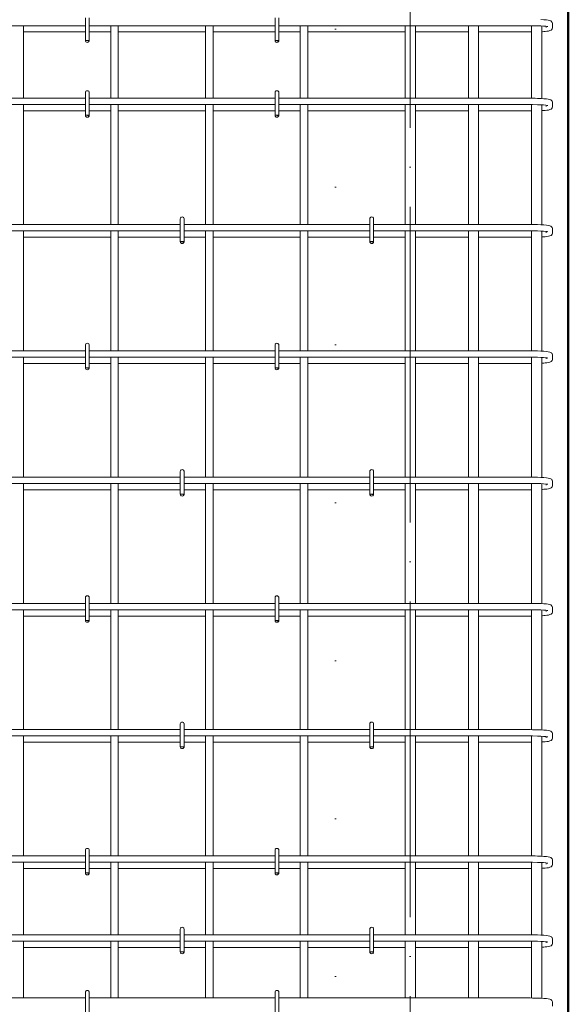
# Model space of a CAD drawing. Header units: millimetres. Extents: x -2602 to 8363, y -1002 to 45917.
# Tile 9 of 26: x -618 to 250, y 40755 to 42314. Entities that reach past the tile are written whole.
import ezdxf

# ---------------------------------------------------------------- set-up
doc = ezdxf.new("R2010")
doc.units = ezdxf.units.MM
doc.linetypes.add('ADSK_Линия разреза', pattern=[500, 0, -250, 0, -250])
doc.linetypes.add('ADSK_Линия сетки', pattern=[625, 500, -62.5, 0, -62.5])
for name, color, linetype, lineweight in [('G-____-____-SYMB', 111, 'Continuous', 9), ('S-COLS-____-OTLN', 52, 'Continuous', 20), ('S-GRID-____-OTLN', 1, 'Continuous', 9), ('S-RBAR-____-OTLN', 171, 'Continuous', 100)]:
    doc.layers.add(name, color=color, linetype=linetype, lineweight=lineweight)

msp = doc.modelspace()

# ---------------------------------------------------------------- hatches: boundary and pattern name
at = {"layer": 'S-RBAR-____-OTLN', "lineweight": 20}
for points in [[(-508.6977, 42280.7331), (-508.1019, 42281.4311), (-513.9997, 42281.4311), (-510.9997, 42281.0362)], [(-208.6977, 42280.7331), (-208.1019, 42281.4311), (-213.9997, 42281.4311), (-210.9997, 42281.0362)], [(-508.6977, 42162.3016), (-508.1019, 42162.9996), (-513.9997, 42162.9996), (-510.9997, 42162.6047)], [(-208.6977, 42162.3016), (-208.1019, 42162.9996), (-213.9997, 42162.9996), (-210.9997, 42162.6047)], [(-358.6977, 41962.3016), (-358.1019, 41962.9996), (-363.9997, 41962.9996), (-358.9958, 41962.3409)], [(-58.6977, 41962.3016), (-58.1019, 41962.9996), (-63.9997, 41962.9996), (-60.9997, 41962.6047)], [(-508.6977, 41762.3016), (-508.1019, 41762.9996), (-512.6, 41762.8154), (-510.9997, 41762.6047)], [(-208.6977, 41762.3016), (-208.1019, 41762.9996), (-212.6, 41762.8154), (-210.9997, 41762.6047)], [(-358.6977, 41562.3016), (-358.1019, 41562.9996), (-363.9997, 41562.9996), (-358.9958, 41562.3409)], [(-58.6977, 41562.3016), (-58.1019, 41562.9996), (-63.9997, 41562.9996), (-60.9997, 41562.6047)], [(-508.6977, 41362.3016), (-508.1019, 41362.9996), (-513.9997, 41362.9996), (-510.9997, 41362.6047)], [(-208.6977, 41362.3016), (-208.1019, 41362.9996), (-213.9997, 41362.9996), (-210.9997, 41362.6047)], [(-358.6977, 41162.3016), (-358.1019, 41162.9996), (-363.9997, 41162.9996), (-358.9958, 41162.3409)], [(-58.6977, 41162.3016), (-58.1019, 41162.9996), (-63.9997, 41162.9996), (-60.9997, 41162.6047)], [(-508.6977, 40962.3016), (-508.1019, 40962.9996), (-513.9997, 40962.9996), (-510.9997, 40962.6047)], [(-208.6977, 40962.3016), (-208.1019, 40962.9996), (-213.9997, 40962.9996), (-210.9997, 40962.6047)], [(-358.6977, 40837.3016), (-357.9997, 40837.9996), (-363.9997, 40837.9996), (-358.9958, 40837.3409)], [(-58.6977, 40837.3016), (-58.1019, 40837.9996), (-63.9997, 40837.9996), (-59.7367, 40837.4384)]]:
    msp.add_hatch(color=256, dxfattribs=at).paths.add_polyline_path(points)
h = msp.add_hatch(color=256, dxfattribs=at)
edge = h.paths.add_edge_path()
edge.add_arc((-510.9997, 42281.4311), 3, 339.0594289, 360)
edge.add_line((-507.9997, 42281.4311), (-510.9997, 42281.4311))
edge.add_line((-510.9997, 42281.4311), (-508.1978, 42280.3589))
h = msp.add_hatch(color=256, dxfattribs=at)
edge = h.paths.add_edge_path()
edge.add_arc((-210.9997, 42281.4311), 3, 339.0594289, 360)
edge.add_line((-207.9997, 42281.4311), (-210.9997, 42281.4311))
edge.add_line((-210.9997, 42281.4311), (-208.1978, 42280.3589))
h = msp.add_hatch(color=256, dxfattribs=at)
edge = h.paths.add_edge_path()
edge.add_arc((-510.9997, 42162.9996), 3, 339.0594289, 360)
edge.add_line((-507.9997, 42162.9996), (-510.9997, 42162.9996))
edge.add_line((-510.9997, 42162.9996), (-508.1978, 42161.9274))
h = msp.add_hatch(color=256, dxfattribs=at)
edge = h.paths.add_edge_path()
edge.add_arc((-210.9997, 42162.9996), 3, 339.0594289, 360)
edge.add_line((-207.9997, 42162.9996), (-210.9997, 42162.9996))
edge.add_line((-210.9997, 42162.9996), (-208.1978, 42161.9274))
h = msp.add_hatch(color=256, dxfattribs=at)
edge = h.paths.add_edge_path()
edge.add_arc((-360.9997, 41962.9996), 3, 339.0594289, 360)
edge.add_line((-357.9997, 41962.9996), (-360.9997, 41962.9996))
edge.add_line((-360.9997, 41962.9996), (-358.1978, 41961.9274))
h = msp.add_hatch(color=256, dxfattribs=at)
edge = h.paths.add_edge_path()
edge.add_arc((-60.9997, 41962.9996), 3, 339.0594289, 360)
edge.add_line((-57.9997, 41962.9996), (-60.9997, 41962.9996))
edge.add_line((-60.9997, 41962.9996), (-58.1978, 41961.9274))
h = msp.add_hatch(color=256, dxfattribs=at)
edge = h.paths.add_edge_path()
edge.add_arc((-510.9997, 41762.9996), 3, 339.0594289, 360)
edge.add_line((-507.9997, 41762.9996), (-510.9997, 41762.9996))
edge.add_line((-510.9997, 41762.9996), (-508.1978, 41761.9274))
h = msp.add_hatch(color=256, dxfattribs=at)
edge = h.paths.add_edge_path()
edge.add_arc((-210.9997, 41762.9996), 3, 339.0594289, 360)
edge.add_line((-207.9997, 41762.9996), (-210.9997, 41762.9996))
edge.add_line((-210.9997, 41762.9996), (-208.1978, 41761.9274))
h = msp.add_hatch(color=256, dxfattribs=at)
edge = h.paths.add_edge_path()
edge.add_arc((-360.9997, 41562.9996), 3, 339.0594289, 360)
edge.add_line((-357.9997, 41562.9996), (-360.9997, 41562.9996))
edge.add_line((-360.9997, 41562.9996), (-358.1978, 41561.9274))
h = msp.add_hatch(color=256, dxfattribs=at)
edge = h.paths.add_edge_path()
edge.add_arc((-60.9997, 41562.9996), 3, 339.0594289, 360)
edge.add_line((-57.9997, 41562.9996), (-60.9997, 41562.9996))
edge.add_line((-60.9997, 41562.9996), (-58.1978, 41561.9274))
h = msp.add_hatch(color=256, dxfattribs=at)
edge = h.paths.add_edge_path()
edge.add_arc((-510.9997, 41362.9996), 3, 339.0594289, 360)
edge.add_line((-507.9997, 41362.9996), (-510.9997, 41362.9996))
edge.add_line((-510.9997, 41362.9996), (-508.1978, 41361.9274))
h = msp.add_hatch(color=256, dxfattribs=at)
edge = h.paths.add_edge_path()
edge.add_arc((-210.9997, 41362.9996), 3, 339.0594289, 360)
edge.add_line((-207.9997, 41362.9996), (-210.9997, 41362.9996))
edge.add_line((-210.9997, 41362.9996), (-208.1978, 41361.9274))
h = msp.add_hatch(color=256, dxfattribs=at)
edge = h.paths.add_edge_path()
edge.add_arc((-360.9997, 41162.9996), 3, 339.0594289, 360)
edge.add_line((-357.9997, 41162.9996), (-360.9997, 41162.9996))
edge.add_line((-360.9997, 41162.9996), (-358.1978, 41161.9274))
h = msp.add_hatch(color=256, dxfattribs=at)
edge = h.paths.add_edge_path()
edge.add_arc((-60.9997, 41162.9996), 3, 339.0594289, 360)
edge.add_line((-57.9997, 41162.9996), (-60.9997, 41162.9996))
edge.add_line((-60.9997, 41162.9996), (-58.1978, 41161.9274))
h = msp.add_hatch(color=256, dxfattribs=at)
edge = h.paths.add_edge_path()
edge.add_arc((-510.9997, 40962.9996), 3, 339.0594289, 360)
edge.add_line((-507.9997, 40962.9996), (-510.9997, 40962.9996))
edge.add_line((-510.9997, 40962.9996), (-508.1978, 40961.9274))
h = msp.add_hatch(color=256, dxfattribs=at)
edge = h.paths.add_edge_path()
edge.add_arc((-210.9997, 40962.9996), 3, 339.0594289, 360)
edge.add_line((-207.9997, 40962.9996), (-210.9997, 40962.9996))
edge.add_line((-210.9997, 40962.9996), (-208.1978, 40961.9274))
h = msp.add_hatch(color=256, dxfattribs=at)
edge = h.paths.add_edge_path()
edge.add_arc((-360.9997, 40837.9996), 3, 343.1632059, 360)
edge.add_line((-357.9997, 40837.9996), (-360.9997, 40837.9996))
edge.add_line((-360.9997, 40837.9996), (-358.1283, 40837.1307))
h = msp.add_hatch(color=256, dxfattribs=at)
edge = h.paths.add_edge_path()
edge.add_arc((-60.9997, 40837.9996), 3, 343.1632059, 360)
edge.add_line((-57.9997, 40837.9996), (-60.9997, 40837.9996))
edge.add_line((-60.9997, 40837.9996), (-58.1283, 40837.1307))

# ---------------------------------------------------------------- linework, layer by layer
at = {"layer": 'G-____-____-SYMB', "linetype": 'ADSK_Линия разреза', "lineweight": 20}
msp.add_line((-118.2422, 45800.8719), (-118.2422, 39237.8984), dxfattribs=at)
at = {"layer": 'S-COLS-____-OTLN', "lineweight": 50}
msp.add_line((250.0003, 43050), (250.0003, 40100), dxfattribs=at)
at = {"layer": 'S-GRID-____-OTLN', "linetype": 'ADSK_Линия сетки'}
msp.add_line((0, 39642.9176), (0, 45063.2603), dxfattribs=at)
at = {"layer": 'S-RBAR-____-OTLN', "lineweight": 20}
for p, q in [((-513.9997, 42317.4311), (-513.9997, 42281.4311)), ((-507.9997, 42317.4311), (-507.9997, 42281.4311)), ((-213.9997, 42317.4311), (-213.9997, 42281.4311)), ((-207.9997, 42317.4311), (-207.9997, 42281.4311)), ((211.4775, 42314.3609), (206.8138, 42314.6337)), ((215.3832, 42314.0215), (211.4775, 42314.3609)), ((218.2008, 42313.5039), (215.3832, 42314.0215)), ((221.0185, 42312.9864), (218.2008, 42313.5039)), ((222.1843, 42312.4534), (221.0185, 42312.9864)), ((223.3013, 42311.6158), (222.1843, 42312.4534)), ((223.9891, 42310.8054), (223.3013, 42311.6158)), ((224.3302, 42310.237), (223.9891, 42310.8054)), ((224.8341, 42308.7372), (224.3302, 42310.237)), ((224.9089, 42307.8622), (224.8341, 42308.7372)), ((-513.9997, 42304.9996), (-940.0911, 42304.9996)), ((-611.9997, 42189.9996), (-611.9997, 42304.9996)), ((-611.9997, 42294.9996), (-513.9997, 42294.9996)), ((-213.9997, 42304.9996), (-507.9997, 42304.9996)), ((-507.9997, 42294.9996), (-473.9997, 42294.9996)), ((-473.9997, 42189.9996), (-473.9997, 42304.9996)), ((-461.9997, 42189.9996), (-461.9997, 42304.9996)), ((-461.9997, 42294.9996), (-323.9997, 42294.9996)), ((-323.9997, 42189.9996), (-323.9997, 42304.9996)), ((-311.9997, 42189.9996), (-311.9997, 42304.9996)), ((-311.9997, 42294.9996), (-213.9997, 42294.9996)), ((189.9089, 42304.9996), (-207.9997, 42304.9996)), ((-207.9997, 42294.9996), (-173.9997, 42294.9996)), ((-173.9997, 42189.9996), (-173.9997, 42304.9996)), ((-161.9997, 42189.9996), (-161.9997, 42304.9996)), ((-161.9997, 42294.9996), (-7.9997, 42294.9996)), ((-7.9997, 42304.9996), (-7.9997, 42189.9996)), ((8.0003, 42304.9996), (8.0003, 42189.9996)), ((8.0003, 42294.9996), (92.0003, 42294.9996)), ((92.0003, 42304.9996), (92.0003, 42189.9996)), ((108.0003, 42304.9996), (108.0003, 42189.9996)), ((108.0003, 42294.9996), (189.9089, 42294.9996)), ((193.5373, 42304.9837), (189.9089, 42304.9996)), ((189.9089, 42294.9996), (192.0003, 42295.0106)), ((192.0003, 42304.9905), (192.0003, 42189.9905)), ((201.242, 42304.8391), (193.5373, 42304.9837)), ((206.3383, 42304.6451), (201.242, 42304.8391)), ((210.7668, 42304.3862), (206.3383, 42304.6451)), ((208.0003, 42304.4994), (208.0003, 42189.5643)), ((208.0003, 42295.4346), (209.2326, 42295.4933)), ((209.2326, 42295.4933), (211.3822, 42295.6466)), ((214.3229, 42304.0779), (210.7668, 42304.3862)), ((211.3822, 42295.6466), (213.5317, 42295.7998)), ((213.5317, 42295.7998), (216.0023, 42296.0956)), ((216.7777, 42303.7525), (214.3229, 42304.0779)), ((214.9089, 42302.137), (214.9089, 42304.0002)), ((216.0023, 42296.0956), (218.4729, 42296.3914)), ((217.642, 42303.5723), (216.7777, 42303.7525)), ((218.4729, 42296.3914), (220.584, 42297.1339)), ((220.584, 42297.1339), (222.695, 42297.8764)), ((222.695, 42297.8764), (223.3013, 42298.3834)), ((223.3013, 42298.3834), (224.3302, 42299.7622)), ((224.3302, 42299.7622), (224.8341, 42301.262)), ((224.8341, 42301.262), (224.9089, 42302.137)), ((224.9089, 42302.137), (224.9089, 42307.8622)), ((-508.1019, 42281.4311), (-513.9997, 42281.4311)), ((-513.9997, 42281.4311), (-510.9997, 42281.0362)), ((-507.9997, 42281.4311), (-510.9997, 42281.4311)), ((-510.9997, 42281.4311), (-508.1978, 42280.3589)), ((-510.9997, 42281.0362), (-508.6977, 42280.7331)), ((-508.6977, 42280.7331), (-508.1019, 42281.4311)), ((-208.1019, 42281.4311), (-213.9997, 42281.4311)), ((-213.9997, 42281.4311), (-210.9997, 42281.0362)), ((-207.9997, 42281.4311), (-210.9997, 42281.4311)), ((-210.9997, 42281.4311), (-208.1978, 42280.3589)), ((-210.9997, 42281.0362), (-208.6977, 42280.7331)), ((-208.6977, 42280.7331), (-208.1019, 42281.4311)), ((-513.9997, 42189.9996), (-940.0911, 42189.9996)), ((-513.9997, 42198.9996), (-513.9997, 42162.9996)), ((-507.9997, 42198.9996), (-507.9997, 42162.9996)), ((-213.9997, 42189.9996), (-507.9997, 42189.9996)), ((-213.9997, 42198.9996), (-213.9997, 42162.9996)), ((-207.9997, 42198.9996), (-207.9997, 42162.9996)), ((189.9089, 42189.9996), (-207.9997, 42189.9996)), ((193.6252, 42189.9834), (189.9089, 42189.9996)), ((197.5811, 42189.909), (193.6252, 42189.9834)), ((201.5369, 42189.8347), (197.5811, 42189.909)), ((206.8138, 42189.6337), (201.5369, 42189.8347)), ((211.4775, 42189.3609), (206.8138, 42189.6337)), ((215.3832, 42189.0215), (211.4775, 42189.3609)), ((218.2008, 42188.5039), (215.3832, 42189.0215)), ((221.0185, 42187.9864), (218.2008, 42188.5039)), ((222.1843, 42187.4534), (221.0185, 42187.9864)), ((223.3013, 42186.6158), (222.1843, 42187.4534)), ((223.9891, 42185.8054), (223.3013, 42186.6158)), ((224.3302, 42185.237), (223.9891, 42185.8054)), ((224.8341, 42183.7372), (224.3302, 42185.237)), ((224.9089, 42182.8622), (224.8341, 42183.7372)), ((-513.9997, 42179.9996), (-940.0911, 42179.9996)), ((-611.9997, 41989.9996), (-611.9997, 42179.9996)), ((-611.9997, 42169.9996), (-513.9997, 42169.9996)), ((-213.9997, 42179.9996), (-507.9997, 42179.9996)), ((-507.9997, 42169.9996), (-473.9997, 42169.9996)), ((-473.9997, 41989.9996), (-473.9997, 42179.9996)), ((-461.9997, 41989.9996), (-461.9997, 42179.9996)), ((-461.9997, 42169.9996), (-323.9997, 42169.9996)), ((-323.9997, 41989.9996), (-323.9997, 42179.9996)), ((-311.9997, 41989.9996), (-311.9997, 42179.9996)), ((-311.9997, 42169.9996), (-213.9997, 42169.9996)), ((189.9089, 42179.9996), (-207.9997, 42179.9996)), ((-207.9997, 42169.9996), (-173.9997, 42169.9996)), ((-173.9997, 41989.9996), (-173.9997, 42179.9996)), ((-161.9997, 41989.9996), (-161.9997, 42179.9996)), ((-161.9997, 42169.9996), (-7.9997, 42169.9996)), ((-7.9997, 42179.9996), (-7.9997, 41989.9996)), ((8.0003, 42179.9996), (8.0003, 41989.9996)), ((8.0003, 42169.9996), (92.0003, 42169.9996)), ((92.0003, 42179.9996), (92.0003, 41989.9996)), ((108.0003, 42179.9996), (108.0003, 41989.9996)), ((108.0003, 42169.9996), (189.9089, 42169.9996)), ((193.5373, 42179.9837), (189.9089, 42179.9996)), ((189.9089, 42169.9996), (192.0003, 42170.0106)), ((192.0003, 42179.9905), (192.0003, 41989.9905)), ((201.242, 42179.8391), (193.5373, 42179.9837)), ((206.3383, 42179.6451), (201.242, 42179.8391)), ((210.7668, 42179.3862), (206.3383, 42179.6451)), ((208.0003, 42179.5479), (208.0003, 41989.5643)), ((208.0003, 42170.4346), (209.2326, 42170.4933)), ((209.2326, 42170.4933), (211.3822, 42170.6466)), ((214.3229, 42179.0779), (210.7668, 42179.3862)), ((211.3822, 42170.6466), (213.5317, 42170.7998)), ((213.5317, 42170.7998), (216.0023, 42171.0956)), ((216.7777, 42178.7525), (214.3229, 42179.0779)), ((214.9089, 42177.137), (214.9089, 42179.0002)), ((216.0023, 42171.0956), (218.4729, 42171.3914)), ((217.642, 42178.5723), (216.7777, 42178.7525)), ((218.4729, 42171.3914), (220.584, 42172.1339)), ((220.584, 42172.1339), (222.695, 42172.8764)), ((222.695, 42172.8764), (223.3013, 42173.3834)), ((223.3013, 42173.3834), (224.3302, 42174.7622)), ((224.3302, 42174.7622), (224.8341, 42176.262)), ((224.8341, 42176.262), (224.9089, 42177.137)), ((224.9089, 42177.137), (224.9089, 42182.8622)), ((-508.1019, 42162.9996), (-513.9997, 42162.9996)), ((-513.9997, 42162.9996), (-510.9997, 42162.6047)), ((-507.9997, 42162.9996), (-510.9997, 42162.9996)), ((-510.9997, 42162.9996), (-508.1978, 42161.9274)), ((-510.9997, 42162.6047), (-508.6977, 42162.3016)), ((-508.6977, 42162.3016), (-508.1019, 42162.9996)), ((-208.1019, 42162.9996), (-213.9997, 42162.9996)), ((-213.9997, 42162.9996), (-210.9997, 42162.6047)), ((-207.9997, 42162.9996), (-210.9997, 42162.9996)), ((-210.9997, 42162.9996), (-208.1978, 42161.9274)), ((-210.9997, 42162.6047), (-208.6977, 42162.3016)), ((-208.6977, 42162.3016), (-208.1019, 42162.9996)), ((-363.9997, 41998.9996), (-363.9997, 41962.9996)), ((-357.9997, 41998.9996), (-357.9997, 41962.9996)), ((-63.9997, 41998.9996), (-63.9997, 41962.9996)), ((-57.9997, 41998.9996), (-57.9997, 41962.9996)), ((-363.9997, 41989.9996), (-657.9997, 41989.9996)), ((-63.9997, 41989.9996), (-357.9997, 41989.9996)), ((189.9089, 41989.9996), (-57.9997, 41989.9996)), ((193.6252, 41989.9834), (189.9089, 41989.9996)), ((197.5811, 41989.909), (193.6252, 41989.9834)), ((201.5369, 41989.8347), (197.5811, 41989.909)), ((206.8138, 41989.6337), (201.5369, 41989.8347)), ((211.4775, 41989.3609), (206.8138, 41989.6337)), ((215.3832, 41989.0215), (211.4775, 41989.3609)), ((218.2008, 41988.5039), (215.3832, 41989.0215)), ((221.0185, 41987.9864), (218.2008, 41988.5039)), ((222.1843, 41987.4534), (221.0185, 41987.9864)), ((223.3013, 41986.6158), (222.1843, 41987.4534)), ((223.9891, 41985.8054), (223.3013, 41986.6158)), ((224.3302, 41985.237), (223.9891, 41985.8054)), ((224.8341, 41983.7372), (224.3302, 41985.237)), ((224.9089, 41982.8622), (224.8341, 41983.7372)), ((224.9089, 41977.137), (224.9089, 41982.8622)), ((-363.9997, 41979.9996), (-657.9997, 41979.9996)), ((-611.9997, 41789.9996), (-611.9997, 41979.9996)), ((-611.9997, 41969.9996), (-473.9997, 41969.9996)), ((-473.9997, 41789.9996), (-473.9997, 41979.9996)), ((-461.9997, 41789.9996), (-461.9997, 41979.9996)), ((-461.9997, 41969.9996), (-363.9997, 41969.9996)), ((-63.9997, 41979.9996), (-357.9997, 41979.9996)), ((-357.9997, 41969.9996), (-323.9997, 41969.9996)), ((-323.9997, 41789.9996), (-323.9997, 41979.9996)), ((-311.9997, 41789.9996), (-311.9997, 41979.9996)), ((-311.9997, 41969.9996), (-173.9997, 41969.9996)), ((-173.9997, 41789.9996), (-173.9997, 41979.9996)), ((-161.9997, 41789.9996), (-161.9997, 41979.9996)), ((-161.9997, 41969.9996), (-63.9997, 41969.9996)), ((189.9089, 41979.9996), (-57.9997, 41979.9996)), ((-57.9997, 41969.9996), (-7.9997, 41969.9996)), ((-7.9997, 41979.9996), (-7.9997, 41789.9996)), ((8.0003, 41979.9996), (8.0003, 41789.9996)), ((8.0003, 41969.9996), (92.0003, 41969.9996)), ((92.0003, 41979.9996), (92.0003, 41789.9996)), ((108.0003, 41979.9996), (108.0003, 41789.9996)), ((108.0003, 41969.9996), (189.9089, 41969.9996)), ((193.5373, 41979.9837), (189.9089, 41979.9996)), ((189.9089, 41969.9996), (192.0003, 41970.0106)), ((192.0003, 41979.9905), (192.0003, 41789.9905)), ((201.242, 41979.8391), (193.5373, 41979.9837)), ((206.3383, 41979.6451), (201.242, 41979.8391)), ((210.7668, 41979.3862), (206.3383, 41979.6451)), ((208.0003, 41979.5479), (208.0003, 41789.5643)), ((208.0003, 41970.4346), (209.2326, 41970.4933)), ((209.2326, 41970.4933), (211.3822, 41970.6466)), ((214.3229, 41979.0779), (210.7668, 41979.3862)), ((211.3822, 41970.6466), (213.5317, 41970.7998)), ((213.5317, 41970.7998), (216.0023, 41971.0956)), ((216.7777, 41978.7525), (214.3229, 41979.0779)), ((214.9089, 41977.137), (214.9089, 41979.0002)), ((216.0023, 41971.0956), (218.4729, 41971.3914)), ((217.642, 41978.5723), (216.7777, 41978.7525)), ((218.4729, 41971.3914), (220.584, 41972.1339)), ((220.584, 41972.1339), (222.695, 41972.8764)), ((222.695, 41972.8764), (223.3013, 41973.3834)), ((223.3013, 41973.3834), (224.3302, 41974.7622)), ((224.3302, 41974.7622), (224.8341, 41976.262)), ((224.8341, 41976.262), (224.9089, 41977.137)), ((-358.1019, 41962.9996), (-363.9997, 41962.9996)), ((-363.9997, 41962.9996), (-358.9958, 41962.3409)), ((-357.9997, 41962.9996), (-360.9997, 41962.9996)), ((-360.9997, 41962.9996), (-358.1978, 41961.9274)), ((-358.9958, 41962.3409), (-358.6977, 41962.3016)), ((-358.6977, 41962.3016), (-358.1019, 41962.9996)), ((-58.1019, 41962.9996), (-63.9997, 41962.9996)), ((-63.9997, 41962.9996), (-60.9997, 41962.6047)), ((-57.9997, 41962.9996), (-60.9997, 41962.9996)), ((-60.9997, 41962.9996), (-58.1978, 41961.9274)), ((-60.9997, 41962.6047), (-58.6977, 41962.3016)), ((-58.6977, 41962.3016), (-58.1019, 41962.9996)), ((-513.9997, 41798.9996), (-513.9997, 41762.9996)), ((-507.9997, 41798.9996), (-507.9997, 41762.9996)), ((-213.9997, 41798.9996), (-213.9997, 41762.9996)), ((-207.9997, 41798.9996), (-207.9997, 41762.9996)), ((-513.9997, 41789.9996), (-940.0911, 41789.9996)), ((-513.9997, 41779.9996), (-940.0911, 41779.9996)), ((-611.9997, 41589.9996), (-611.9997, 41779.9996)), ((-213.9997, 41789.9996), (-507.9997, 41789.9996)), ((-213.9997, 41779.9996), (-507.9997, 41779.9996)), ((-473.9997, 41589.9996), (-473.9997, 41779.9996)), ((-461.9997, 41589.9996), (-461.9997, 41779.9996)), ((-323.9997, 41589.9996), (-323.9997, 41779.9996)), ((-311.9997, 41589.9996), (-311.9997, 41779.9996)), ((189.9089, 41789.9996), (-207.9997, 41789.9996)), ((189.9089, 41779.9996), (-207.9997, 41779.9996)), ((-173.9997, 41589.9996), (-173.9997, 41779.9996)), ((-161.9997, 41589.9996), (-161.9997, 41779.9996)), ((-7.9997, 41779.9996), (-7.9997, 41589.9996)), ((8.0003, 41779.9996), (8.0003, 41589.9996)), ((92.0003, 41779.9996), (92.0003, 41589.9996)), ((108.0003, 41779.9996), (108.0003, 41589.9996)), ((193.6252, 41789.9834), (189.9089, 41789.9996)), ((193.5373, 41779.9837), (189.9089, 41779.9996)), ((192.0003, 41779.9905), (192.0003, 41589.9905)), ((201.242, 41779.8391), (193.5373, 41779.9837)), ((197.5811, 41789.909), (193.6252, 41789.9834)), ((201.5369, 41789.8347), (197.5811, 41789.909)), ((206.3383, 41779.6451), (201.242, 41779.8391)), ((206.8138, 41789.6337), (201.5369, 41789.8347)), ((210.7668, 41779.3862), (206.3383, 41779.6451)), ((211.4775, 41789.3609), (206.8138, 41789.6337)), ((208.0003, 41779.5479), (208.0003, 41589.5643)), ((214.3229, 41779.0779), (210.7668, 41779.3862)), ((215.3832, 41789.0215), (211.4775, 41789.3609)), ((216.7777, 41778.7525), (214.3229, 41779.0779)), ((214.9089, 41777.137), (214.9089, 41779.0002)), ((218.2008, 41788.5039), (215.3832, 41789.0215)), ((217.642, 41778.5723), (216.7777, 41778.7525)), ((221.0185, 41787.9864), (218.2008, 41788.5039)), ((222.1843, 41787.4534), (221.0185, 41787.9864)), ((223.3013, 41786.6158), (222.1843, 41787.4534)), ((223.9891, 41785.8054), (223.3013, 41786.6158)), ((224.3302, 41785.237), (223.9891, 41785.8054)), ((224.8341, 41783.7372), (224.3302, 41785.237)), ((224.9089, 41782.8622), (224.8341, 41783.7372)), ((224.9089, 41777.137), (224.9089, 41782.8622)), ((-611.9997, 41769.9996), (-513.9997, 41769.9996)), ((-508.1019, 41762.9996), (-512.6, 41762.8154)), ((-512.6, 41762.8154), (-510.9997, 41762.6047)), ((-507.9997, 41762.9996), (-510.9997, 41762.9996)), ((-510.9997, 41762.9996), (-508.1978, 41761.9274)), ((-510.9997, 41762.6047), (-508.6977, 41762.3016)), ((-508.6977, 41762.3016), (-508.1019, 41762.9996)), ((-507.9997, 41769.9996), (-473.9997, 41769.9996)), ((-461.9997, 41769.9996), (-323.9997, 41769.9996)), ((-311.9997, 41769.9996), (-213.9997, 41769.9996)), ((-208.1019, 41762.9996), (-212.6, 41762.8154)), ((-212.6, 41762.8154), (-210.9997, 41762.6047)), ((-207.9997, 41762.9996), (-210.9997, 41762.9996)), ((-210.9997, 41762.9996), (-208.1978, 41761.9274)), ((-210.9997, 41762.6047), (-208.6977, 41762.3016)), ((-208.6977, 41762.3016), (-208.1019, 41762.9996)), ((-207.9997, 41769.9996), (-173.9997, 41769.9996)), ((-161.9997, 41769.9996), (-7.9997, 41769.9996)), ((8.0003, 41769.9996), (92.0003, 41769.9996)), ((108.0003, 41769.9996), (189.9089, 41769.9996)), ((189.9089, 41769.9996), (192.0003, 41770.0106)), ((208.0003, 41770.4346), (209.2326, 41770.4933)), ((209.2326, 41770.4933), (211.3822, 41770.6466)), ((211.3822, 41770.6466), (213.5317, 41770.7998)), ((213.5317, 41770.7998), (216.0023, 41771.0956)), ((216.0023, 41771.0956), (218.4729, 41771.3914)), ((218.4729, 41771.3914), (220.584, 41772.1339)), ((220.584, 41772.1339), (222.695, 41772.8764)), ((222.695, 41772.8764), (223.3013, 41773.3834)), ((223.3013, 41773.3834), (224.3302, 41774.7622)), ((224.3302, 41774.7622), (224.8341, 41776.262)), ((224.8341, 41776.262), (224.9089, 41777.137)), ((-363.9997, 41598.9996), (-363.9997, 41562.9996)), ((-357.9997, 41598.9996), (-357.9997, 41562.9996)), ((-63.9997, 41598.9996), (-63.9997, 41562.9996)), ((-57.9997, 41598.9996), (-57.9997, 41562.9996)), ((-363.9997, 41589.9996), (-657.9997, 41589.9996)), ((-363.9997, 41579.9996), (-657.9997, 41579.9996)), ((-611.9997, 41389.9996), (-611.9997, 41579.9996)), ((-473.9997, 41389.9996), (-473.9997, 41579.9996)), ((-461.9997, 41389.9996), (-461.9997, 41579.9996)), ((-63.9997, 41589.9996), (-357.9997, 41589.9996)), ((-63.9997, 41579.9996), (-357.9997, 41579.9996)), ((-323.9997, 41389.9996), (-323.9997, 41579.9996)), ((-311.9997, 41389.9996), (-311.9997, 41579.9996)), ((-173.9997, 41389.9996), (-173.9997, 41579.9996)), ((-161.9997, 41389.9996), (-161.9997, 41579.9996)), ((189.9089, 41589.9996), (-57.9997, 41589.9996)), ((189.9089, 41579.9996), (-57.9997, 41579.9996)), ((-7.9997, 41579.9996), (-7.9997, 41389.9996)), ((8.0003, 41579.9996), (8.0003, 41389.9996)), ((92.0003, 41579.9996), (92.0003, 41389.9996)), ((108.0003, 41579.9996), (108.0003, 41389.9996)), ((193.6252, 41589.9834), (189.9089, 41589.9996)), ((193.5373, 41579.9837), (189.9089, 41579.9996)), ((192.0003, 41579.9905), (192.0003, 41389.9905)), ((201.242, 41579.8391), (193.5373, 41579.9837)), ((197.5811, 41589.909), (193.6252, 41589.9834)), ((201.5369, 41589.8347), (197.5811, 41589.909)), ((206.3383, 41579.6451), (201.242, 41579.8391)), ((206.8138, 41589.6337), (201.5369, 41589.8347)), ((210.7668, 41579.3862), (206.3383, 41579.6451)), ((211.4775, 41589.3609), (206.8138, 41589.6337)), ((208.0003, 41579.5479), (208.0003, 41389.5643)), ((214.3229, 41579.0779), (210.7668, 41579.3862)), ((215.3832, 41589.0215), (211.4775, 41589.3609)), ((216.7777, 41578.7525), (214.3229, 41579.0779)), ((214.9089, 41577.137), (214.9089, 41579.0002)), ((218.2008, 41588.5039), (215.3832, 41589.0215)), ((217.642, 41578.5723), (216.7777, 41578.7525)), ((221.0185, 41587.9864), (218.2008, 41588.5039)), ((222.1843, 41587.4534), (221.0185, 41587.9864)), ((223.3013, 41586.6158), (222.1843, 41587.4534)), ((223.9891, 41585.8054), (223.3013, 41586.6158)), ((224.3302, 41585.237), (223.9891, 41585.8054)), ((224.8341, 41583.7372), (224.3302, 41585.237)), ((224.3302, 41574.7622), (224.8341, 41576.262)), ((224.9089, 41582.8622), (224.8341, 41583.7372)), ((224.8341, 41576.262), (224.9089, 41577.137)), ((224.9089, 41577.137), (224.9089, 41582.8622)), ((-611.9997, 41569.9996), (-473.9997, 41569.9996)), ((-461.9997, 41569.9996), (-363.9997, 41569.9996)), ((-358.1019, 41562.9996), (-363.9997, 41562.9996)), ((-363.9997, 41562.9996), (-358.9958, 41562.3409)), ((-357.9997, 41562.9996), (-360.9997, 41562.9996)), ((-360.9997, 41562.9996), (-358.1978, 41561.9274)), ((-358.9958, 41562.3409), (-358.6977, 41562.3016)), ((-358.6977, 41562.3016), (-358.1019, 41562.9996)), ((-357.9997, 41569.9996), (-323.9997, 41569.9996)), ((-311.9997, 41569.9996), (-173.9997, 41569.9996)), ((-161.9997, 41569.9996), (-63.9997, 41569.9996)), ((-58.1019, 41562.9996), (-63.9997, 41562.9996)), ((-63.9997, 41562.9996), (-60.9997, 41562.6047)), ((-57.9997, 41562.9996), (-60.9997, 41562.9996)), ((-60.9997, 41562.9996), (-58.1978, 41561.9274)), ((-60.9997, 41562.6047), (-58.6977, 41562.3016)), ((-58.6977, 41562.3016), (-58.1019, 41562.9996)), ((-57.9997, 41569.9996), (-7.9997, 41569.9996)), ((8.0003, 41569.9996), (92.0003, 41569.9996)), ((108.0003, 41569.9996), (189.9089, 41569.9996)), ((189.9089, 41569.9996), (192.0003, 41570.0106)), ((208.0003, 41570.4346), (209.2326, 41570.4933)), ((209.2326, 41570.4933), (211.3822, 41570.6466)), ((211.3822, 41570.6466), (213.5317, 41570.7998)), ((213.5317, 41570.7998), (216.0023, 41571.0956)), ((216.0023, 41571.0956), (218.4729, 41571.3914)), ((218.4729, 41571.3914), (220.584, 41572.1339)), ((220.584, 41572.1339), (222.695, 41572.8764)), ((222.695, 41572.8764), (223.3013, 41573.3834)), ((223.3013, 41573.3834), (224.3302, 41574.7622)), ((-513.9997, 41389.9996), (-940.0911, 41389.9996)), ((-513.9997, 41398.9996), (-513.9997, 41362.9996)), ((-507.9997, 41398.9996), (-507.9997, 41362.9996)), ((-213.9997, 41389.9996), (-507.9997, 41389.9996)), ((-213.9997, 41398.9996), (-213.9997, 41362.9996)), ((-207.9997, 41398.9996), (-207.9997, 41362.9996)), ((189.9089, 41389.9996), (-207.9997, 41389.9996)), ((193.6252, 41389.9834), (189.9089, 41389.9996)), ((197.5811, 41389.909), (193.6252, 41389.9834)), ((201.5369, 41389.8347), (197.5811, 41389.909)), ((206.8138, 41389.6337), (201.5369, 41389.8347)), ((211.4775, 41389.3609), (206.8138, 41389.6337)), ((215.3832, 41389.0215), (211.4775, 41389.3609)), ((218.2008, 41388.5039), (215.3832, 41389.0215)), ((221.0185, 41387.9864), (218.2008, 41388.5039)), ((-513.9997, 41379.9996), (-940.0911, 41379.9996)), ((-611.9997, 41189.9996), (-611.9997, 41379.9996)), ((-213.9997, 41379.9996), (-507.9997, 41379.9996)), ((-473.9997, 41189.9996), (-473.9997, 41379.9996)), ((-461.9997, 41189.9996), (-461.9997, 41379.9996)), ((-323.9997, 41189.9996), (-323.9997, 41379.9996)), ((-311.9997, 41189.9996), (-311.9997, 41379.9996)), ((189.9089, 41379.9996), (-207.9997, 41379.9996)), ((-173.9997, 41189.9996), (-173.9997, 41379.9996)), ((-161.9997, 41189.9996), (-161.9997, 41379.9996)), ((-7.9997, 41379.9996), (-7.9997, 41189.9996)), ((8.0003, 41379.9996), (8.0003, 41189.9996)), ((92.0003, 41379.9996), (92.0003, 41189.9996)), ((108.0003, 41379.9996), (108.0003, 41189.9996)), ((193.5373, 41379.9837), (189.9089, 41379.9996)), ((192.0003, 41379.9905), (192.0003, 41189.9905)), ((201.242, 41379.8391), (193.5373, 41379.9837)), ((206.3383, 41379.6451), (201.242, 41379.8391)), ((210.7668, 41379.3862), (206.3383, 41379.6451)), ((208.0003, 41379.5479), (208.0003, 41189.5643)), ((214.3229, 41379.0779), (210.7668, 41379.3862)), ((216.7777, 41378.7525), (214.3229, 41379.0779)), ((214.9089, 41377.137), (214.9089, 41379.0002)), ((217.642, 41378.5723), (216.7777, 41378.7525)), ((220.584, 41372.1339), (222.695, 41372.8764)), ((222.1843, 41387.4534), (221.0185, 41387.9864)), ((223.3013, 41386.6158), (222.1843, 41387.4534)), ((222.695, 41372.8764), (223.3013, 41373.3834)), ((223.9891, 41385.8054), (223.3013, 41386.6158)), ((223.3013, 41373.3834), (224.3302, 41374.7622)), ((224.3302, 41385.237), (223.9891, 41385.8054)), ((224.8341, 41383.7372), (224.3302, 41385.237)), ((224.3302, 41374.7622), (224.8341, 41376.262)), ((224.9089, 41382.8622), (224.8341, 41383.7372)), ((224.8341, 41376.262), (224.9089, 41377.137)), ((224.9089, 41377.137), (224.9089, 41382.8622)), ((-611.9997, 41369.9996), (-513.9997, 41369.9996)), ((-508.1019, 41362.9996), (-513.9997, 41362.9996)), ((-513.9997, 41362.9996), (-510.9997, 41362.6047)), ((-507.9997, 41362.9996), (-510.9997, 41362.9996)), ((-510.9997, 41362.9996), (-508.1978, 41361.9274)), ((-510.9997, 41362.6047), (-508.6977, 41362.3016)), ((-508.6977, 41362.3016), (-508.1019, 41362.9996)), ((-507.9997, 41369.9996), (-473.9997, 41369.9996)), ((-461.9997, 41369.9996), (-323.9997, 41369.9996)), ((-311.9997, 41369.9996), (-213.9997, 41369.9996)), ((-208.1019, 41362.9996), (-213.9997, 41362.9996)), ((-213.9997, 41362.9996), (-210.9997, 41362.6047)), ((-207.9997, 41362.9996), (-210.9997, 41362.9996)), ((-210.9997, 41362.9996), (-208.1978, 41361.9274)), ((-210.9997, 41362.6047), (-208.6977, 41362.3016)), ((-208.6977, 41362.3016), (-208.1019, 41362.9996)), ((-207.9997, 41369.9996), (-173.9997, 41369.9996)), ((-161.9997, 41369.9996), (-7.9997, 41369.9996)), ((8.0003, 41369.9996), (92.0003, 41369.9996)), ((108.0003, 41369.9996), (189.9089, 41369.9996)), ((189.9089, 41369.9996), (192.0003, 41370.0106)), ((208.0003, 41370.4346), (209.2326, 41370.4933)), ((209.2326, 41370.4933), (211.3822, 41370.6466)), ((211.3822, 41370.6466), (213.5317, 41370.7998)), ((213.5317, 41370.7998), (216.0023, 41371.0956)), ((216.0023, 41371.0956), (218.4729, 41371.3914)), ((218.4729, 41371.3914), (220.584, 41372.1339)), ((-363.9997, 41189.9996), (-657.9997, 41189.9996)), ((-363.9997, 41198.9996), (-363.9997, 41162.9996)), ((-357.9997, 41198.9996), (-357.9997, 41162.9996)), ((-63.9997, 41189.9996), (-357.9997, 41189.9996)), ((-63.9997, 41198.9996), (-63.9997, 41162.9996)), ((-57.9997, 41198.9996), (-57.9997, 41162.9996)), ((189.9089, 41189.9996), (-57.9997, 41189.9996)), ((193.6252, 41189.9834), (189.9089, 41189.9996)), ((197.5811, 41189.909), (193.6252, 41189.9834)), ((201.5369, 41189.8347), (197.5811, 41189.909)), ((206.8138, 41189.6337), (201.5369, 41189.8347)), ((211.4775, 41189.3609), (206.8138, 41189.6337)), ((215.3832, 41189.0215), (211.4775, 41189.3609)), ((218.2008, 41188.5039), (215.3832, 41189.0215)), ((221.0185, 41187.9864), (218.2008, 41188.5039)), ((222.1843, 41187.4534), (221.0185, 41187.9864)), ((223.3013, 41186.6158), (222.1843, 41187.4534)), ((223.9891, 41185.8054), (223.3013, 41186.6158)), ((224.3302, 41185.237), (223.9891, 41185.8054)), ((-363.9997, 41179.9996), (-657.9997, 41179.9996)), ((-611.9997, 40989.9996), (-611.9997, 41179.9996)), ((-611.9997, 41169.9996), (-473.9997, 41169.9996)), ((-473.9997, 40989.9996), (-473.9997, 41179.9996)), ((-461.9997, 40989.9996), (-461.9997, 41179.9996)), ((-461.9997, 41169.9996), (-363.9997, 41169.9996)), ((-63.9997, 41179.9996), (-357.9997, 41179.9996)), ((-357.9997, 41169.9996), (-323.9997, 41169.9996)), ((-323.9997, 40989.9996), (-323.9997, 41179.9996)), ((-311.9997, 40989.9996), (-311.9997, 41179.9996)), ((-311.9997, 41169.9996), (-173.9997, 41169.9996)), ((-173.9997, 40989.9996), (-173.9997, 41179.9996)), ((-161.9997, 40989.9996), (-161.9997, 41179.9996)), ((-161.9997, 41169.9996), (-63.9997, 41169.9996)), ((189.9089, 41179.9996), (-57.9997, 41179.9996)), ((-57.9997, 41169.9996), (-7.9997, 41169.9996)), ((-7.9997, 41179.9996), (-7.9997, 40989.9996)), ((8.0003, 41179.9996), (8.0003, 40989.9996)), ((8.0003, 41169.9996), (92.0003, 41169.9996)), ((92.0003, 41179.9996), (92.0003, 40989.9996)), ((108.0003, 41179.9996), (108.0003, 40989.9996)), ((108.0003, 41169.9996), (189.9089, 41169.9996)), ((193.5373, 41179.9837), (189.9089, 41179.9996)), ((189.9089, 41169.9996), (192.0003, 41170.0106)), ((192.0003, 41179.9905), (192.0003, 40989.9905)), ((201.242, 41179.8391), (193.5373, 41179.9837)), ((206.3383, 41179.6451), (201.242, 41179.8391)), ((210.7668, 41179.3862), (206.3383, 41179.6451)), ((208.0003, 41179.5479), (208.0003, 40989.5643)), ((208.0003, 41170.4346), (209.2326, 41170.4933)), ((209.2326, 41170.4933), (211.3822, 41170.6466)), ((214.3229, 41179.0779), (210.7668, 41179.3862)), ((211.3822, 41170.6466), (213.5317, 41170.7998)), ((213.5317, 41170.7998), (216.0023, 41171.0956)), ((216.7777, 41178.7525), (214.3229, 41179.0779)), ((214.9089, 41177.137), (214.9089, 41179.0002)), ((216.0023, 41171.0956), (218.4729, 41171.3914)), ((217.642, 41178.5723), (216.7777, 41178.7525)), ((218.4729, 41171.3914), (220.584, 41172.1339)), ((220.584, 41172.1339), (222.695, 41172.8764)), ((222.695, 41172.8764), (223.3013, 41173.3834)), ((223.3013, 41173.3834), (224.3302, 41174.7622)), ((224.8341, 41183.7372), (224.3302, 41185.237)), ((224.3302, 41174.7622), (224.8341, 41176.262)), ((224.9089, 41182.8622), (224.8341, 41183.7372)), ((224.8341, 41176.262), (224.9089, 41177.137)), ((224.9089, 41177.137), (224.9089, 41182.8622)), ((-358.1019, 41162.9996), (-363.9997, 41162.9996)), ((-363.9997, 41162.9996), (-358.9958, 41162.3409)), ((-357.9997, 41162.9996), (-360.9997, 41162.9996)), ((-360.9997, 41162.9996), (-358.1978, 41161.9274)), ((-358.9958, 41162.3409), (-358.6977, 41162.3016)), ((-358.6977, 41162.3016), (-358.1019, 41162.9996)), ((-58.1019, 41162.9996), (-63.9997, 41162.9996)), ((-63.9997, 41162.9996), (-60.9997, 41162.6047)), ((-57.9997, 41162.9996), (-60.9997, 41162.9996)), ((-60.9997, 41162.9996), (-58.1978, 41161.9274)), ((-60.9997, 41162.6047), (-58.6977, 41162.3016)), ((-58.6977, 41162.3016), (-58.1019, 41162.9996)), ((-513.9997, 40998.9996), (-513.9997, 40962.9996)), ((-507.9997, 40998.9996), (-507.9997, 40962.9996)), ((-213.9997, 40998.9996), (-213.9997, 40962.9996)), ((-207.9997, 40998.9996), (-207.9997, 40962.9996)), ((-513.9997, 40989.9996), (-940.0911, 40989.9996)), ((-213.9997, 40989.9996), (-507.9997, 40989.9996)), ((189.9089, 40989.9996), (-207.9997, 40989.9996)), ((193.6252, 40989.9834), (189.9089, 40989.9996)), ((197.5811, 40989.909), (193.6252, 40989.9834)), ((201.5369, 40989.8347), (197.5811, 40989.909)), ((206.8138, 40989.6337), (201.5369, 40989.8347)), ((211.4775, 40989.3609), (206.8138, 40989.6337)), ((215.3832, 40989.0215), (211.4775, 40989.3609)), ((218.2008, 40988.5039), (215.3832, 40989.0215)), ((221.0185, 40987.9864), (218.2008, 40988.5039)), ((222.1843, 40987.4534), (221.0185, 40987.9864)), ((223.3013, 40986.6158), (222.1843, 40987.4534)), ((223.9891, 40985.8054), (223.3013, 40986.6158)), ((224.3302, 40985.237), (223.9891, 40985.8054)), ((224.8341, 40983.7372), (224.3302, 40985.237)), ((224.9089, 40982.8622), (224.8341, 40983.7372)), ((224.9089, 40977.137), (224.9089, 40982.8622)), ((-513.9997, 40979.9996), (-940.0911, 40979.9996)), ((-611.9997, 40864.9996), (-611.9997, 40979.9996)), ((-611.9997, 40969.9996), (-513.9997, 40969.9996)), ((-213.9997, 40979.9996), (-507.9997, 40979.9996)), ((-507.9997, 40969.9996), (-473.9997, 40969.9996)), ((-473.9997, 40864.9996), (-473.9997, 40979.9996)), ((-461.9997, 40864.9996), (-461.9997, 40979.9996)), ((-461.9997, 40969.9996), (-323.9997, 40969.9996)), ((-323.9997, 40864.9996), (-323.9997, 40979.9996)), ((-311.9997, 40864.9996), (-311.9997, 40979.9996)), ((-311.9997, 40969.9996), (-213.9997, 40969.9996)), ((189.9089, 40979.9996), (-207.9997, 40979.9996)), ((-207.9997, 40969.9996), (-173.9997, 40969.9996)), ((-173.9997, 40864.9996), (-173.9997, 40979.9996)), ((-161.9997, 40864.9996), (-161.9997, 40979.9996)), ((-161.9997, 40969.9996), (-7.9997, 40969.9996)), ((-7.9997, 40979.9996), (-7.9997, 40864.9996)), ((8.0003, 40979.9996), (8.0003, 40864.9996)), ((8.0003, 40969.9996), (92.0003, 40969.9996)), ((92.0003, 40979.9996), (92.0003, 40864.9996)), ((108.0003, 40979.9996), (108.0003, 40864.9996)), ((108.0003, 40969.9996), (189.9089, 40969.9996)), ((193.5373, 40979.9837), (189.9089, 40979.9996)), ((189.9089, 40969.9996), (192.0003, 40970.0106)), ((192.0003, 40979.9905), (192.0003, 40864.9905)), ((201.242, 40979.8391), (193.5373, 40979.9837)), ((206.3383, 40979.6451), (201.242, 40979.8391)), ((210.7668, 40979.3862), (206.3383, 40979.6451)), ((208.0003, 40979.5479), (208.0003, 40864.5643)), ((208.0003, 40970.4346), (209.2326, 40970.4933)), ((209.2326, 40970.4933), (211.3822, 40970.6466)), ((214.3229, 40979.0779), (210.7668, 40979.3862)), ((211.3822, 40970.6466), (213.5317, 40970.7998)), ((213.5317, 40970.7998), (216.0023, 40971.0956)), ((216.7777, 40978.7525), (214.3229, 40979.0779)), ((214.9089, 40977.137), (214.9089, 40979.0002)), ((216.0023, 40971.0956), (218.4729, 40971.3914)), ((217.642, 40978.5723), (216.7777, 40978.7525)), ((218.4729, 40971.3914), (220.584, 40972.1339)), ((220.584, 40972.1339), (222.695, 40972.8764)), ((222.695, 40972.8764), (223.3013, 40973.3834)), ((223.3013, 40973.3834), (224.3302, 40974.7622)), ((224.3302, 40974.7622), (224.8341, 40976.262)), ((224.8341, 40976.262), (224.9089, 40977.137)), ((-508.1019, 40962.9996), (-513.9997, 40962.9996)), ((-513.9997, 40962.9996), (-510.9997, 40962.6047)), ((-507.9997, 40962.9996), (-510.9997, 40962.9996)), ((-510.9997, 40962.9996), (-508.1978, 40961.9274)), ((-510.9997, 40962.6047), (-508.6977, 40962.3016)), ((-508.6977, 40962.3016), (-508.1019, 40962.9996)), ((-208.1019, 40962.9996), (-213.9997, 40962.9996)), ((-213.9997, 40962.9996), (-210.9997, 40962.6047)), ((-207.9997, 40962.9996), (-210.9997, 40962.9996)), ((-210.9997, 40962.9996), (-208.1978, 40961.9274)), ((-210.9997, 40962.6047), (-208.6977, 40962.3016)), ((-208.6977, 40962.3016), (-208.1019, 40962.9996)), ((-363.9997, 40873.9996), (-363.9997, 40837.9996)), ((-357.9997, 40873.9996), (-357.9997, 40837.9996)), ((-63.9997, 40873.9996), (-63.9997, 40837.9996)), ((-57.9997, 40873.9996), (-57.9997, 40837.9996)), ((-363.9997, 40864.9996), (-657.9997, 40864.9996)), ((-63.9997, 40864.9996), (-357.9997, 40864.9996)), ((189.9089, 40864.9996), (-57.9997, 40864.9996)), ((193.6252, 40864.9834), (189.9089, 40864.9996)), ((197.5811, 40864.909), (193.6252, 40864.9834)), ((201.5369, 40864.8347), (197.5811, 40864.909)), ((206.8138, 40864.6337), (201.5369, 40864.8347)), ((211.4775, 40864.3609), (206.8138, 40864.6337)), ((215.3832, 40864.0215), (211.4775, 40864.3609)), ((218.2008, 40863.5039), (215.3832, 40864.0215)), ((221.0185, 40862.9864), (218.2008, 40863.5039)), ((222.1843, 40862.4534), (221.0185, 40862.9864)), ((223.3013, 40861.6158), (222.1843, 40862.4534)), ((223.9891, 40860.8054), (223.3013, 40861.6158)), ((224.3302, 40860.237), (223.9891, 40860.8054)), ((224.8341, 40858.7372), (224.3302, 40860.237)), ((224.9089, 40857.8622), (224.8341, 40858.7372)), ((-363.9997, 40854.9996), (-657.9997, 40854.9996)), ((-611.9997, 40764.9996), (-611.9997, 40854.9996)), ((-611.9997, 40844.9996), (-473.9997, 40844.9996)), ((-473.9997, 40764.9996), (-473.9997, 40854.9996)), ((-461.9997, 40764.9996), (-461.9997, 40854.9996)), ((-461.9997, 40844.9996), (-363.9997, 40844.9996)), ((-63.9997, 40854.9996), (-357.9997, 40854.9996)), ((-357.9997, 40844.9996), (-323.9997, 40844.9996)), ((-323.9997, 40764.9996), (-323.9997, 40854.9996)), ((-311.9997, 40764.9996), (-311.9997, 40854.9996)), ((-311.9997, 40844.9996), (-173.9997, 40844.9996)), ((-173.9997, 40764.9996), (-173.9997, 40854.9996)), ((-161.9997, 40764.9996), (-161.9997, 40854.9996)), ((-161.9997, 40844.9996), (-63.9997, 40844.9996)), ((189.9089, 40854.9996), (-57.9997, 40854.9996)), ((-57.9997, 40844.9996), (-7.9997, 40844.9996)), ((-7.9997, 40854.9996), (-7.9997, 40764.9996)), ((8.0003, 40854.9996), (8.0003, 40764.9996)), ((8.0003, 40844.9996), (92.0003, 40844.9996)), ((92.0003, 40854.9996), (92.0003, 40764.9996)), ((108.0003, 40854.9996), (108.0003, 40764.9996)), ((108.0003, 40844.9996), (189.9089, 40844.9996)), ((193.5373, 40854.9837), (189.9089, 40854.9996)), ((189.9089, 40844.9996), (192.0003, 40845.0106)), ((192.0003, 40854.9905), (192.0003, 40764.9905)), ((201.242, 40854.8391), (193.5373, 40854.9837)), ((206.3383, 40854.6451), (201.242, 40854.8391)), ((210.7668, 40854.3862), (206.3383, 40854.6451)), ((208.0003, 40854.5479), (208.0003, 40764.5643)), ((208.0003, 40845.4346), (209.2326, 40845.4933)), ((209.2326, 40845.4933), (211.3822, 40845.6466)), ((214.3229, 40854.0779), (210.7668, 40854.3862)), ((211.3822, 40845.6466), (213.5317, 40845.7998)), ((213.5317, 40845.7998), (216.0023, 40846.0956)), ((216.7777, 40853.7525), (214.3229, 40854.0779)), ((214.9089, 40852.137), (214.9089, 40854.0002)), ((216.0023, 40846.0956), (218.4729, 40846.3914)), ((217.642, 40853.5723), (216.7777, 40853.7525)), ((218.4729, 40846.3914), (220.584, 40847.1339)), ((220.584, 40847.1339), (222.695, 40847.8764)), ((222.695, 40847.8764), (223.3013, 40848.3834)), ((223.3013, 40848.3834), (224.3302, 40849.7622)), ((224.3302, 40849.7622), (224.8341, 40851.262)), ((224.8341, 40851.262), (224.9089, 40852.137)), ((224.9089, 40852.137), (224.9089, 40857.8622)), ((-357.9997, 40837.9996), (-363.9997, 40837.9996)), ((-363.9997, 40837.9996), (-358.9958, 40837.3409)), ((-357.9997, 40837.9996), (-360.9997, 40837.9996)), ((-360.9997, 40837.9996), (-358.1283, 40837.1307)), ((-358.9958, 40837.3409), (-358.6977, 40837.3016)), ((-358.6977, 40837.3016), (-357.9997, 40837.9996)), ((-58.1019, 40837.9996), (-63.9997, 40837.9996)), ((-63.9997, 40837.9996), (-59.7367, 40837.4384)), ((-57.9997, 40837.9996), (-60.9997, 40837.9996)), ((-60.9997, 40837.9996), (-58.1283, 40837.1307)), ((-59.7367, 40837.4384), (-58.6977, 40837.3016)), ((-58.6977, 40837.3016), (-58.1019, 40837.9996)), ((-513.9997, 40764.9996), (-940.0911, 40764.9996)), ((-513.9997, 40773.9996), (-513.9997, 40737.9996)), ((-507.9997, 40773.9996), (-507.9997, 40737.9996)), ((-213.9997, 40764.9996), (-507.9997, 40764.9996)), ((-213.9997, 40773.9996), (-213.9997, 40737.9996)), ((-207.9997, 40773.9996), (-207.9997, 40737.9996)), ((189.9089, 40764.9996), (-207.9997, 40764.9996)), ((193.6252, 40764.9834), (189.9089, 40764.9996)), ((197.5811, 40764.909), (193.6252, 40764.9834)), ((201.5369, 40764.8347), (197.5811, 40764.909)), ((206.8138, 40764.6337), (201.5369, 40764.8347)), ((211.4775, 40764.3609), (206.8138, 40764.6337)), ((215.3832, 40764.0215), (211.4775, 40764.3609)), ((218.2008, 40763.5039), (215.3832, 40764.0215)), ((221.0185, 40762.9864), (218.2008, 40763.5039)), ((222.1843, 40762.4534), (221.0185, 40762.9864)), ((223.3013, 40761.6158), (222.1843, 40762.4534)), ((223.9891, 40760.8054), (223.3013, 40761.6158)), ((224.3302, 40760.237), (223.9891, 40760.8054)), ((224.8341, 40758.7372), (224.3302, 40760.237)), ((224.9089, 40757.8622), (224.8341, 40758.7372)), ((224.9089, 40752.137), (224.9089, 40757.8622))]:
    msp.add_line(p, q, dxfattribs=at)
for centre, start, end in [((-510.9997, 42281.4311), 180, 0), ((-510.9997, 42281.4311), 210, 240), ((-510.9997, 42281.4311), 300, 330), ((-510.9997, 42281.4311), 339.0594289, 0), ((-510.9997, 42281.4311), 345, 0), ((-210.9997, 42281.4311), 180, 0), ((-210.9997, 42281.4311), 210, 240), ((-210.9997, 42281.4311), 300, 330), ((-210.9997, 42281.4311), 339.0594289, 0), ((-210.9997, 42281.4311), 345, 0), ((-510.9997, 42198.9996), 0, 180), ((-510.9997, 42198.9996), 120, 150), ((-510.9997, 42198.9996), 30, 60), ((-510.9997, 42198.9996), 0, 15), ((-210.9997, 42198.9996), 0, 180), ((-210.9997, 42198.9996), 120, 150), ((-210.9997, 42198.9996), 30, 60), ((-210.9997, 42198.9996), 0, 15), ((-510.9997, 42162.9996), 180, 0), ((-510.9997, 42162.9996), 210, 240), ((-510.9997, 42162.9996), 300, 330), ((-510.9997, 42162.9996), 339.0594289, 0), ((-510.9997, 42162.9996), 345, 0), ((-210.9997, 42162.9996), 180, 0), ((-210.9997, 42162.9996), 210, 240), ((-210.9997, 42162.9996), 300, 330), ((-210.9997, 42162.9996), 339.0594289, 0), ((-210.9997, 42162.9996), 345, 0), ((-360.9997, 41998.9996), 0, 180), ((-360.9997, 41998.9996), 120, 150), ((-360.9997, 41998.9996), 30, 60), ((-360.9997, 41998.9996), 0, 15), ((-60.9997, 41998.9996), 0, 180), ((-60.9997, 41998.9996), 120, 150), ((-60.9997, 41998.9996), 30, 60), ((-60.9997, 41998.9996), 0, 15), ((-360.9997, 41962.9996), 180, 0), ((-360.9997, 41962.9996), 210, 240), ((-360.9997, 41962.9996), 300, 330), ((-360.9997, 41962.9996), 339.0594289, 0), ((-360.9997, 41962.9996), 345, 0), ((-60.9997, 41962.9996), 180, 360), ((-60.9997, 41962.9996), 210, 240), ((-60.9997, 41962.9996), 300, 330), ((-60.9997, 41962.9996), 339.0594289, 0), ((-60.9997, 41962.9996), 345, 0), ((-510.9997, 41798.9996), 0, 180), ((-510.9997, 41798.9996), 120, 150), ((-510.9997, 41798.9996), 30, 60), ((-510.9997, 41798.9996), 0, 15), ((-210.9997, 41798.9996), 0, 180), ((-210.9997, 41798.9996), 120, 150), ((-210.9997, 41798.9996), 30, 60), ((-210.9997, 41798.9996), 0, 15), ((-510.9997, 41762.9996), 180, 0), ((-510.9997, 41762.9996), 339.0594289, 0), ((-510.9997, 41762.9996), 345, 0), ((-210.9997, 41762.9996), 180, 0), ((-210.9997, 41762.9996), 339.0594289, 0), ((-210.9997, 41762.9996), 345, 0), ((-510.9997, 41762.9996), 210, 240), ((-510.9997, 41762.9996), 300, 330), ((-210.9997, 41762.9996), 210, 240), ((-210.9997, 41762.9996), 300, 330), ((-360.9997, 41598.9996), 0, 180), ((-360.9997, 41598.9996), 120, 150), ((-360.9997, 41598.9996), 30, 60), ((-360.9997, 41598.9996), 0, 15), ((-60.9997, 41598.9996), 0, 180), ((-60.9997, 41598.9996), 120, 150), ((-60.9997, 41598.9996), 30, 60), ((-60.9997, 41598.9996), 0, 15), ((-360.9997, 41562.9996), 180, 0), ((-360.9997, 41562.9996), 210, 240), ((-360.9997, 41562.9996), 300, 330), ((-360.9997, 41562.9996), 339.0594289, 0), ((-360.9997, 41562.9996), 345, 0), ((-60.9997, 41562.9996), 180, 360), ((-60.9997, 41562.9996), 210, 240), ((-60.9997, 41562.9996), 300, 330), ((-60.9997, 41562.9996), 339.0594289, 0), ((-60.9997, 41562.9996), 345, 0), ((-510.9997, 41398.9996), 0, 180), ((-510.9997, 41398.9996), 120, 150), ((-510.9997, 41398.9996), 30, 60), ((-510.9997, 41398.9996), 0, 15), ((-210.9997, 41398.9996), 0, 180), ((-210.9997, 41398.9996), 120, 150), ((-210.9997, 41398.9996), 30, 60), ((-210.9997, 41398.9996), 0, 15), ((-510.9997, 41362.9996), 180, 0), ((-510.9997, 41362.9996), 210, 240), ((-510.9997, 41362.9996), 300, 330), ((-510.9997, 41362.9996), 339.0594289, 0), ((-510.9997, 41362.9996), 345, 0), ((-210.9997, 41362.9996), 180, 0), ((-210.9997, 41362.9996), 210, 240), ((-210.9997, 41362.9996), 300, 330), ((-210.9997, 41362.9996), 339.0594289, 0), ((-210.9997, 41362.9996), 345, 0), ((-360.9997, 41198.9996), 0, 180), ((-360.9997, 41198.9996), 120, 150), ((-360.9997, 41198.9996), 30, 60), ((-60.9997, 41198.9996), 0, 180), ((-60.9997, 41198.9996), 120, 150), ((-60.9997, 41198.9996), 30, 60), ((-360.9997, 41198.9996), 0, 15), ((-60.9997, 41198.9996), 0, 15), ((-360.9997, 41162.9996), 180, 0), ((-360.9997, 41162.9996), 210, 240), ((-360.9997, 41162.9996), 300, 330), ((-360.9997, 41162.9996), 339.0594289, 0), ((-360.9997, 41162.9996), 345, 0), ((-60.9997, 41162.9996), 180, 360), ((-60.9997, 41162.9996), 210, 240), ((-60.9997, 41162.9996), 300, 330), ((-60.9997, 41162.9996), 339.0594289, 0), ((-60.9997, 41162.9996), 345, 0), ((-510.9997, 40998.9996), 0, 180), ((-510.9997, 40998.9996), 120, 150), ((-510.9997, 40998.9996), 30, 60), ((-510.9997, 40998.9996), 0, 15), ((-210.9997, 40998.9996), 0, 180), ((-210.9997, 40998.9996), 120, 150), ((-210.9997, 40998.9996), 30, 60), ((-210.9997, 40998.9996), 0, 15), ((-510.9997, 40962.9996), 180, 0), ((-510.9997, 40962.9996), 210, 240), ((-510.9997, 40962.9996), 300, 330), ((-510.9997, 40962.9996), 339.0594289, 0), ((-510.9997, 40962.9996), 345, 0), ((-210.9997, 40962.9996), 180, 360), ((-210.9997, 40962.9996), 210, 240), ((-210.9997, 40962.9996), 300, 330), ((-210.9997, 40962.9996), 339.0594289, 0), ((-210.9997, 40962.9996), 345, 0), ((-360.9997, 40873.9996), 0, 180), ((-360.9997, 40873.9996), 120, 150), ((-360.9997, 40873.9996), 30, 60), ((-360.9997, 40873.9996), 0, 15), ((-60.9997, 40873.9996), 0, 180), ((-60.9997, 40873.9996), 120, 150), ((-60.9997, 40873.9996), 30, 60), ((-60.9997, 40873.9996), 0, 15), ((-360.9997, 40837.9996), 180, 0), ((-360.9997, 40837.9996), 210, 240), ((-360.9997, 40837.9996), 300, 330), ((-360.9997, 40837.9996), 343.1632059, 0), ((-360.9997, 40837.9996), 345, 0), ((-60.9997, 40837.9996), 180, 360), ((-60.9997, 40837.9996), 210, 240), ((-60.9997, 40837.9996), 300, 330), ((-60.9997, 40837.9996), 343.1632059, 0), ((-60.9997, 40837.9996), 345, 0), ((-510.9997, 40773.9996), 0, 180), ((-510.9997, 40773.9996), 120, 150), ((-510.9997, 40773.9996), 30, 60), ((-510.9997, 40773.9996), 0, 15), ((-210.9997, 40773.9996), 0, 180), ((-210.9997, 40773.9996), 120, 150), ((-210.9997, 40773.9996), 30, 60), ((-210.9997, 40773.9996), 0, 15)]:
    msp.add_arc(centre, 3, start, end, dxfattribs=at)

doc.saveas('drawing.dxf')
